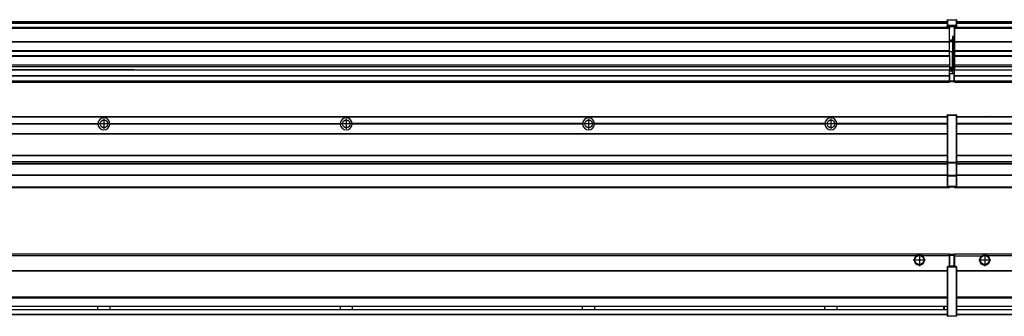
# Model space of a CAD drawing. Header units: inches. Extents: x -381 to 25622, y -418 to 176.
# Tile 36 of 47: x 16684 to 17496, y -154 to 90. Entities that reach past the tile are written whole.
import ezdxf

# ---------------------------------------------------------------- set-up
doc = ezdxf.new("R2010")
doc.units = ezdxf.units.IN
doc.linetypes.add('DOT_CENTER', pattern=[14, 12, -1, 0, -1])
doc.layers.add('1', color=7, linetype='Continuous')

# ---------------------------------------------------------------- blocks, each defined once
blk = doc.blocks.new('Modulos_intermedio__FL-14__11__17', base_point=(16055.18, -48.03))
at = {"color": 7, "linetype": 'Continuous'}
for p, q in [((16056.88, 10.47), (17449.18, 10.47)), ((16056.88, 10.22), (17449.18, 10.22)), ((17422.43, 10.47), (17422.48, 10.52)), ((17422.48, 10.52), (17429.88, 10.52)), ((17429.93, 10.47), (17429.88, 10.52)), ((17449.18, 11.72), (17449.19, 11.79)), ((17449.18, 11.72), (17449.18, 11.47)), ((17449.18, 11.47), (17449.43, 11.47)), ((17449.18, 11.47), (17449.18, -27.21)), ((17449.19, 11.79), (17449.2, 11.82)), ((17449.2, 11.82), (17449.22, 11.86)), ((17449.22, 11.86), (17449.25, 11.9)), ((17449.25, 11.9), (17449.29, 11.93)), ((17449.29, 11.93), (17449.34, 11.96)), ((17449.34, 11.96), (17449.36, 11.96)), ((17449.36, 11.96), (17449.43, 11.97)), ((17449.43, 11.97), (17456.63, 11.97)), ((17449.43, 11.97), (17449.43, 11.47)), ((17449.43, 11.47), (17449.43, -27.21)), ((17456.63, 11.47), (17449.43, 11.47)), ((17456.7, 11.96), (17456.63, 11.97)), ((17456.63, 11.97), (17456.63, 11.47)), ((17456.63, 11.47), (17456.63, -27.21)), ((17456.88, 11.47), (17456.63, 11.47)), ((17456.72, 11.96), (17456.7, 11.96)), ((17456.76, 11.93), (17456.72, 11.96)), ((17456.8, 11.9), (17456.76, 11.93)), ((17456.84, 11.86), (17456.8, 11.9)), ((17456.86, 11.82), (17456.84, 11.86)), ((17456.87, 11.79), (17456.86, 11.82)), ((17456.88, 11.72), (17456.87, 11.79)), ((17456.88, 11.72), (17456.88, 11.47)), ((17456.88, 11.47), (17456.88, -27.21)), ((16558.07, 4.77), (16748.29, 4.77)), ((16748.29, 4.17), (16558.07, 4.17)), ((16748.28, 4.47), (16558.08, 4.47)), ((16748.28, 4.47), (16748.29, 4.77)), ((16748.29, 4.17), (16748.28, 4.47)), ((16758.07, 4.77), (16758.08, 4.47)), ((16758.07, 4.77), (16948.29, 4.77)), ((16758.08, 4.47), (16758.07, 4.17)), ((16948.29, 4.17), (16758.07, 4.17)), ((16948.28, 4.47), (16758.08, 4.47)), ((16948.28, 4.47), (16948.29, 4.77)), ((16948.29, 4.17), (16948.28, 4.47)), ((16958.08, 4.47), (16958.07, 4.77)), ((17148.29, 4.77), (16958.07, 4.77)), ((16958.07, 4.17), (16958.08, 4.47)), ((17148.29, 4.17), (16958.07, 4.17)), ((17148.28, 4.47), (16958.08, 4.47)), ((17148.29, 4.77), (17148.28, 4.47)), ((17148.28, 4.47), (17148.29, 4.17)), ((17158.08, 4.47), (17158.07, 4.77)), ((17348.29, 4.77), (17158.07, 4.77)), ((17158.07, 4.17), (17158.08, 4.47)), ((17348.29, 4.17), (17158.07, 4.17)), ((17348.28, 4.47), (17158.08, 4.47)), ((17348.29, 4.77), (17348.28, 4.47)), ((17348.28, 4.47), (17348.29, 4.17)), ((17449.18, 4.77), (17358.07, 4.77)), ((17358.08, 4.47), (17358.07, 4.77)), ((17358.07, 4.17), (17358.08, 4.47)), ((17449.18, 4.17), (17358.07, 4.17)), ((17449.18, 4.47), (17358.08, 4.47)), ((16056.88, -3.53), (17449.18, -3.53)), ((16056.88, -3.78), (17449.18, -3.78)), ((17449.18, -4.03), (16056.88, -4.03)), ((16056.88, -21.53), (17449.18, -21.53)), ((16056.88, -21.78), (17449.18, -21.78)), ((16056.88, -26.73), (17449.18, -26.73)), ((16056.88, -26.82), (17449.18, -26.82)), ((16056.88, -28.37), (17449.18, -28.37)), ((16056.88, -28.53), (17449.18, -28.53)), ((16056.88, -28.65), (17449.18, -28.65)), ((17449.18, -27.21), (17449.18, -27.52)), ((17449.18, -27.21), (17449.43, -27.21)), ((17449.18, -27.52), (17449.19, -27.54)), ((17449.18, -27.52), (17449.18, -38.19)), ((17449.19, -27.54), (17449.22, -27.57)), ((17449.22, -27.57), (17449.25, -27.59)), ((17449.25, -27.59), (17449.29, -27.6)), ((17449.29, -27.6), (17449.34, -27.61)), ((17449.34, -27.61), (17449.36, -27.61)), ((17449.36, -27.61), (17449.43, -27.62)), ((17449.43, -27.21), (17456.63, -27.21)), ((17449.43, -27.21), (17449.43, -27.62)), ((17449.43, -27.62), (17456.63, -27.62)), ((17449.43, -27.62), (17449.43, -38.3)), ((17456.88, -27.21), (17456.63, -27.21)), ((17456.63, -27.21), (17456.63, -27.62)), ((17456.7, -27.61), (17456.63, -27.62)), ((17456.63, -27.62), (17456.63, -38.3)), ((17456.72, -27.61), (17456.7, -27.61)), ((17456.76, -27.6), (17456.72, -27.61)), ((17456.8, -27.59), (17456.76, -27.6)), ((17456.84, -27.57), (17456.8, -27.59)), ((17456.87, -27.54), (17456.84, -27.57)), ((17456.88, -27.52), (17456.87, -27.54)), ((17456.88, -27.21), (17456.88, -27.52)), ((17456.88, -27.52), (17456.88, -38.19)), ((17449.18, -38.02), (16056.88, -38.02)), ((17449.18, -38.11), (16056.88, -38.11)), ((17449.18, -38.19), (17449.18, -38.71)), ((17449.18, -38.19), (17449.19, -38.22)), ((17449.18, -38.71), (17449.43, -38.71)), ((17449.18, -38.71), (17449.18, -47.03)), ((17449.19, -38.22), (17449.22, -38.25)), ((17449.22, -38.25), (17449.25, -38.27)), ((17449.25, -38.27), (17449.29, -38.28)), ((17449.29, -38.28), (17449.34, -38.29)), ((17449.34, -38.29), (17449.36, -38.29)), ((17449.36, -38.29), (17449.43, -38.3)), ((17456.63, -38.3), (17449.43, -38.3)), ((17449.43, -38.3), (17449.43, -38.71)), ((17456.63, -38.71), (17449.43, -38.71)), ((17449.43, -38.71), (17449.43, -47.03)), ((17456.7, -38.29), (17456.63, -38.3)), ((17456.63, -38.3), (17456.63, -38.71)), ((17456.88, -38.71), (17456.63, -38.71)), ((17456.63, -38.71), (17456.63, -47.03)), ((17456.72, -38.29), (17456.7, -38.29)), ((17456.76, -38.28), (17456.72, -38.29)), ((17456.8, -38.27), (17456.76, -38.28)), ((17456.84, -38.25), (17456.8, -38.27)), ((17456.87, -38.22), (17456.84, -38.25)), ((17456.88, -38.19), (17456.87, -38.22)), ((17456.88, -38.19), (17456.88, -38.71)), ((17456.88, -38.71), (17456.88, -47.03)), ((16055.18, -48.03), (17451.18, -48.03)), ((16056.63, -47.53), (17449.43, -47.53)), ((17449.18, -47.03), (17449.43, -47.03)), ((17449.18, -47.03), (17449.18, -47.28)), ((17449.18, -47.28), (17449.19, -47.34)), ((17449.19, -47.34), (17449.2, -47.37)), ((17449.2, -47.37), (17449.22, -47.41)), ((17449.22, -47.41), (17449.25, -47.45)), ((17449.25, -47.45), (17449.29, -47.49)), ((17449.29, -47.49), (17449.34, -47.51)), ((17449.34, -47.51), (17449.36, -47.52)), ((17449.36, -47.52), (17449.43, -47.53)), ((17449.43, -47.03), (17456.63, -47.03)), ((17449.43, -47.03), (17449.43, -47.53)), ((17449.43, -47.53), (17456.63, -47.53)), ((17451.18, -47.53), (17451.18, -48.03)), ((17456.63, -47.03), (17456.63, -47.53)), ((17456.88, -47.03), (17456.63, -47.03)), ((17456.7, -47.52), (17456.63, -47.53)), ((17456.72, -47.51), (17456.7, -47.52)), ((17456.76, -47.49), (17456.72, -47.51)), ((17456.8, -47.45), (17456.76, -47.49)), ((17456.84, -47.41), (17456.8, -47.45)), ((17456.86, -47.37), (17456.84, -47.41)), ((17456.87, -47.34), (17456.86, -47.37)), ((17456.88, -47.28), (17456.87, -47.34)), ((17456.88, -47.03), (17456.88, -47.28))]:
    blk.add_line(p, q, dxfattribs=at)
for centre in [(16753.18, 4.47), (16953.18, 4.47), (17153.18, 4.47), (17353.18, 4.47)]:
    blk.add_circle(centre, 3.15, dxfattribs=at)
for centre, start, end in [((16753.18, 4.47), 3.5101, 176.4899), ((16953.18, 4.47), 3.5101, 176.4899), ((17153.18, 4.47), 3.5101, 176.4899), ((17353.18, 4.47), 3.5101, 176.4899), ((16753.18, 4.47), 183.51008, 356.48992), ((16953.18, 4.47), 183.51008, 356.48992), ((17153.18, 4.47), 183.51008, 356.48992), ((17353.18, 4.47), 183.51008, 356.48992)]:
    blk.add_arc(centre, 4.9, start, end, dxfattribs=at)
at = {"layer": '1', "color": 2, "linetype": 'DOT_CENTER'}
for p, q in [((16753.18, 8.62), (16753.18, 0.32)), ((16953.18, 8.62), (16953.18, 0.32)), ((17153.18, 8.62), (17153.18, 0.32)), ((17353.18, 8.62), (17353.18, 0.32)), ((16757.33, 4.47), (16749.03, 4.47)), ((16957.33, 4.47), (16949.03, 4.47)), ((17157.33, 4.47), (17149.03, 4.47)), ((17357.33, 4.47), (17349.03, 4.47))]:
    blk.add_line(p, q, dxfattribs=at)
blk = doc.blocks.new('Modulos_intermedio__FL-14__12__24', base_point=(17455.18, -48.03))
at = {"color": 7, "linetype": 'Continuous'}
for p, q in [((17456.88, 10.47), (18849.18, 10.47)), ((17456.88, 10.22), (18849.18, 10.22)), ((17476.43, 10.47), (17476.48, 10.52)), ((17476.48, 10.52), (17483.88, 10.52)), ((17483.93, 10.47), (17483.88, 10.52)), ((17548.29, 4.77), (17456.88, 4.77)), ((17548.28, 4.47), (17456.88, 4.47)), ((17548.29, 4.17), (17456.88, 4.17)), ((17456.88, -3.53), (18849.18, -3.53)), ((17456.88, -3.78), (18849.18, -3.78)), ((18849.18, -4.03), (17456.88, -4.03)), ((17456.88, -21.53), (18849.18, -21.53)), ((17456.88, -21.78), (18849.18, -21.78)), ((17456.88, -26.73), (18849.18, -26.73)), ((17456.88, -26.82), (18849.18, -26.82)), ((17456.88, -28.37), (18849.18, -28.37)), ((17456.88, -28.53), (18849.18, -28.53)), ((17456.88, -28.65), (18849.18, -28.65)), ((18849.18, -38.02), (17456.88, -38.02)), ((18849.18, -38.11), (17456.88, -38.11)), ((17455.18, -47.53), (17455.18, -48.03)), ((17455.18, -48.03), (18851.18, -48.03)), ((17456.63, -47.53), (18849.43, -47.53))]:
    blk.add_line(p, q, dxfattribs=at)
blk = doc.blocks.new('F-246__35', base_point=(621.12, -75.97))
for name, p in [('Modulos_intermedio__FL-14__11__17', (16055.18, -48.03)), ('Modulos_intermedio__FL-14__12__24', (17455.18, -48.03))]:
    blk.add_blockref(name, p)
blk = doc.blocks.new('Alzado2', base_point=(2889, -32))
blk.add_blockref('F-246__35', (621.12, -75.97))
blk = doc.blocks.new('Modulos_intermedio__FL-14__11__43', base_point=(16055.18, 38.97))
at = {"color": 7, "linetype": 'Continuous'}
for p, q in [((17449.19, 90.22), (17449.18, 90.16)), ((17449.18, 90.16), (17449.19, 90.22)), ((17449.18, 90.16), (17449.18, 85.33)), ((17449.19, 90.29), (17449.2, 90.32)), ((17449.19, 90.22), (17449.19, 90.29)), ((17449.19, 90.22), (17449.2, 90.24)), ((17449.2, 90.32), (17449.22, 90.36)), ((17449.2, 90.24), (17449.22, 90.28)), ((17449.22, 90.36), (17449.25, 90.4)), ((17449.22, 90.28), (17449.25, 90.32)), ((17449.25, 90.4), (17449.29, 90.43)), ((17449.25, 90.32), (17449.29, 90.35)), ((17449.29, 90.43), (17449.34, 90.46)), ((17449.29, 90.35), (17449.34, 90.37)), ((17449.34, 90.46), (17449.36, 90.46)), ((17449.34, 90.37), (17449.36, 90.38)), ((17449.36, 90.46), (17449.43, 90.47)), ((17449.36, 90.38), (17449.43, 90.39)), ((17449.43, 90.47), (17456.63, 90.47)), ((17449.43, 90.47), (17449.43, 90.39)), ((17449.43, 90.39), (17449.43, 85.56)), ((17449.43, 90.39), (17456.63, 90.39)), ((17456.7, 90.46), (17456.63, 90.47)), ((17456.63, 90.47), (17456.63, 90.39)), ((17456.7, 90.38), (17456.63, 90.39)), ((17456.63, 90.39), (17456.63, 85.56)), ((17456.72, 90.46), (17456.7, 90.46)), ((17456.72, 90.37), (17456.7, 90.38)), ((17456.76, 90.43), (17456.72, 90.46)), ((17456.76, 90.35), (17456.72, 90.37)), ((17456.8, 90.4), (17456.76, 90.43)), ((17456.8, 90.32), (17456.76, 90.35)), ((17456.84, 90.36), (17456.8, 90.4)), ((17456.84, 90.28), (17456.8, 90.32)), ((17456.86, 90.32), (17456.84, 90.36)), ((17456.86, 90.24), (17456.84, 90.28)), ((17456.87, 90.29), (17456.86, 90.32)), ((17456.88, 90.22), (17456.86, 90.24)), ((17456.88, 90.22), (17456.87, 90.29)), ((17456.88, 90.16), (17456.88, 90.22)), ((17456.88, 90.22), (17456.88, 90.16)), ((17456.88, 90.16), (17456.88, 85.33)), ((17451.18, 83.99), (16055.18, 83.99)), ((16055.18, 83.97), (17451.18, 83.97)), ((16055.18, 83.47), (17451.18, 83.47)), ((16056.88, 88.97), (17449.18, 88.97)), ((16056.88, 88.96), (17449.18, 88.96)), ((16056.88, 88.35), (17449.18, 88.35)), ((16056.88, 88.03), (17449.18, 88.03)), ((16056.88, 87.7), (17449.18, 87.7)), ((17449.18, 85.33), (17449.19, 85.4)), ((17449.18, 85.33), (17449.18, 85.22)), ((17449.18, 85.22), (17449.19, 85.29)), ((17449.18, 85.22), (17449.18, 84.97)), ((17449.18, 84.97), (17449.18, 84.72)), ((17449.18, 84.97), (17449.43, 84.97)), ((17449.19, 84.66), (17449.18, 84.72)), ((17449.19, 85.4), (17449.2, 85.42)), ((17449.19, 85.29), (17449.2, 85.32)), ((17449.2, 84.63), (17449.19, 84.66)), ((17449.2, 85.42), (17449.22, 85.46)), ((17449.2, 85.32), (17449.22, 85.36)), ((17449.22, 84.59), (17449.2, 84.63)), ((17449.22, 85.46), (17449.25, 85.5)), ((17449.22, 85.36), (17449.25, 85.4)), ((17449.22, 85.36), (17449.25, 85.4)), ((17449.25, 84.55), (17449.22, 84.59)), ((17449.25, 85.5), (17449.29, 85.53)), ((17449.25, 85.4), (17449.29, 85.43)), ((17449.29, 84.51), (17449.25, 84.55)), ((17449.29, 85.53), (17449.34, 85.55)), ((17449.29, 85.43), (17449.34, 85.46)), ((17449.29, 85.43), (17449.34, 85.46)), ((17449.34, 84.49), (17449.29, 84.51)), ((17449.34, 85.55), (17449.36, 85.55)), ((17449.34, 85.46), (17449.36, 85.46)), ((17449.36, 84.48), (17449.34, 84.49)), ((17449.36, 85.55), (17449.43, 85.56)), ((17449.36, 85.46), (17449.43, 85.47)), ((17449.43, 84.47), (17449.36, 84.48)), ((17456.63, 85.56), (17449.43, 85.56)), ((17449.43, 85.56), (17449.43, 85.47)), ((17449.43, 85.47), (17456.63, 85.47)), ((17449.43, 85.47), (17449.43, 84.97)), ((17449.43, 84.97), (17449.43, 84.47)), ((17449.43, 84.97), (17451.18, 84.97)), ((17449.43, 84.47), (17451.18, 84.47)), ((17451.18, 84.97), (17451.18, 83.97)), ((17451.18, 84.97), (17454.88, 84.97)), ((17451.18, 83.97), (17451.18, 83.47)), ((17451.18, 72.41), (17451.18, 83.47)), ((17454.88, 84.97), (17456.63, 84.97)), ((17454.88, 84.97), (17454.88, 77.44)), ((17454.88, 84.47), (17456.63, 84.47)), ((17456.63, 85.56), (17456.63, 85.47)), ((17456.7, 85.55), (17456.63, 85.56)), ((17456.63, 85.47), (17456.63, 84.97)), ((17456.7, 85.46), (17456.63, 85.47)), ((17456.63, 84.97), (17456.63, 84.47)), ((17456.88, 84.97), (17456.63, 84.97)), ((17456.63, 84.47), (17456.7, 84.48)), ((17456.72, 85.55), (17456.7, 85.55)), ((17456.72, 85.46), (17456.7, 85.46)), ((17456.7, 84.48), (17456.72, 84.49)), ((17456.76, 85.53), (17456.72, 85.55)), ((17456.72, 85.46), (17456.76, 85.43)), ((17456.76, 85.43), (17456.72, 85.46)), ((17456.72, 84.49), (17456.76, 84.51)), ((17456.8, 85.5), (17456.76, 85.53)), ((17456.8, 85.4), (17456.76, 85.43)), ((17456.76, 84.51), (17456.8, 84.55)), ((17456.84, 85.46), (17456.8, 85.5)), ((17456.8, 85.4), (17456.84, 85.36)), ((17456.84, 85.36), (17456.8, 85.4)), ((17456.8, 84.55), (17456.84, 84.59)), ((17456.86, 85.42), (17456.84, 85.46)), ((17456.86, 85.32), (17456.84, 85.36)), ((17456.84, 84.59), (17456.86, 84.63)), ((17456.87, 85.4), (17456.86, 85.42)), ((17456.87, 85.29), (17456.86, 85.32)), ((17456.86, 84.63), (17456.87, 84.66)), ((17456.88, 85.33), (17456.87, 85.4)), ((17456.88, 85.22), (17456.87, 85.29)), ((17456.87, 84.66), (17456.88, 84.72)), ((17456.88, 85.33), (17456.88, 85.22)), ((17456.88, 85.22), (17456.88, 84.97)), ((17456.88, 84.97), (17456.88, 84.72)), ((17453.43, 73.5), (17451.18, 73.5)), ((17453.43, 76.45), (17453.43, 73.5)), ((17454.88, 76.45), (17453.43, 76.45)), ((17453.43, 73), (17453.43, 73.5)), ((17453.43, 73.5), (17453.68, 73.5)), ((17453.67, 73.21), (17453.68, 73.19)), ((17453.68, 76.45), (17453.68, 73.5)), ((17453.68, 76.3), (17454.88, 76.3)), ((17453.68, 73.25), (17453.68, 73.5)), ((17453.68, 73.19), (17453.68, 72.5)), ((17454.88, 79.65), (17455.18, 79.58)), ((17454.88, 78.12), (17455.18, 78.12)), ((17454.88, 77.6), (17455.18, 77.6)), ((17454.88, 77.44), (17455.18, 77.36)), ((17454.88, 76.45), (17455.18, 76.53)), ((17454.88, 76.3), (17454.88, 76.45)), ((17455.18, 76.3), (17454.88, 76.3)), ((17454.88, 63.97), (17454.88, 76.3)), ((16055.18, 72.41), (17451.18, 72.41)), ((16055.18, 72.16), (17451.18, 72.16)), ((17453.43, 73), (17451.18, 73)), ((17451.18, 72.5), (17453.43, 72.5)), ((17451.18, 72.41), (17451.18, 72.16)), ((17451.18, 64.79), (17451.18, 72.16)), ((17453.43, 73), (17453.43, 72.5)), ((17453.68, 72.5), (17453.43, 72.5)), ((17453.43, 72.5), (17453.43, 63.97)), ((17453.68, 63.97), (17453.68, 72.5)), ((17451.18, 64.79), (16055.18, 64.79)), ((16055.18, 64.54), (17451.18, 64.54)), ((16055.18, 60.91), (17451.18, 60.91)), ((16055.18, 60.41), (17451.18, 60.41)), ((17451.18, 64.79), (17451.18, 64.54)), ((17451.18, 60.91), (17451.18, 64.54)), ((17453.43, 63.97), (17451.18, 63.97)), ((17451.18, 60.91), (17451.18, 60.41)), ((17451.18, 60.41), (17451.18, 59.42)), ((17451.18, 59.42), (17451.18, 53.15)), ((17453.43, 63.97), (17453.68, 63.97)), ((17453.43, 50.98), (17453.43, 63.97)), ((17453.68, 50.98), (17453.68, 63.97)), ((17453.68, 63.97), (17454.88, 63.97)), ((17455.18, 63.97), (17454.88, 63.97)), ((17454.88, 49.58), (17454.88, 63.97)), ((16055.18, 53.15), (17451.18, 53.15)), ((17451.18, 51.48), (16055.18, 51.48)), ((16769.43, 49.19), (16578.18, 49.19)), ((16578.18, 49.16), (16769.43, 49.16)), ((16769.43, 49.19), (16769.43, 49.18)), ((16778.18, 49.19), (16769.43, 49.19)), ((16769.43, 49.18), (16778.18, 49.18)), ((16769.43, 49.18), (16769.43, 49.16)), ((16769.43, 49.16), (16778.18, 49.16)), ((16778.18, 49.19), (16778.18, 49.18)), ((16778.18, 49.19), (17451.18, 49.19)), ((16778.18, 49.18), (16778.18, 49.16)), ((16778.18, 49.16), (17451.18, 49.16)), ((17451.18, 53.15), (17451.18, 51.48)), ((17451.18, 51.48), (17451.18, 51.37)), ((17451.18, 51.37), (17451.18, 49.19)), ((17453.43, 50.98), (17451.18, 50.98)), ((17453.43, 49.98), (17451.18, 49.98)), ((17451.18, 49.19), (17451.18, 49.16)), ((17451.18, 47.58), (17451.18, 49.16)), ((17453.43, 48.98), (17451.18, 48.98)), ((17453.43, 50.98), (17453.68, 50.98)), ((17453.43, 49.98), (17453.43, 50.98)), ((17453.43, 49.98), (17453.43, 48.98)), ((17453.68, 48.98), (17453.43, 48.98)), ((17453.43, 47.91), (17453.43, 48.98)), ((17453.68, 49.73), (17453.68, 50.98)), ((17453.68, 49.73), (17453.68, 48.98)), ((17453.68, 49.58), (17454.88, 49.58)), ((17453.68, 47.66), (17453.68, 48.98)), ((17453.68, 48.93), (17454.88, 48.93)), ((17455.18, 49.58), (17454.88, 49.58)), ((17454.88, 48.93), (17454.88, 49.58)), ((17454.88, 48.93), (17454.88, 47.33)), ((17454.88, 48.93), (17455.18, 48.85)), ((16055.18, 44.48), (17451.13, 44.48)), ((16055.18, 44.04), (17451.13, 44.04)), ((17451.13, 47.58), (17451.18, 47.58)), ((17451.13, 44.48), (17451.13, 47.58)), ((17451.13, 45.47), (17451.18, 45.48)), ((17451.13, 44.48), (17451.18, 44.48)), ((17451.13, 44.48), (17451.13, 44.04)), ((17451.13, 39.97), (17451.13, 44.04)), ((17453.43, 47.91), (17451.18, 47.91)), ((17451.18, 46), (17451.18, 47.58)), ((17451.18, 46), (17451.18, 39.97)), ((17451.18, 46), (17453.43, 46)), ((17453.43, 46), (17453.43, 47.91)), ((17453.43, 47.91), (17453.52, 47.89)), ((17453.43, 46), (17454.88, 46)), ((17453.52, 47.89), (17453.6, 47.83)), ((17453.6, 47.83), (17453.66, 47.75)), ((17453.66, 47.75), (17453.68, 47.66)), ((17453.68, 46), (17453.68, 47.66)), ((17455.18, 45.08), (17454.63, 44.93)), ((17454.63, 44.93), (17454.63, 39.97)), ((17454.88, 47.33), (17454.88, 46)), ((17455.18, 45.92), (17454.88, 46)), ((17454.88, 45), (17455.18, 45.08)), ((17454.88, 45), (17454.88, 39.97)), ((17454.88, 44.81), (17455.18, 44.87)), ((17454.88, 41.31), (17455.18, 41.37)), ((17454.88, 40.83), (17455.18, 40.91)), ((16055.18, 39.97), (17451.13, 39.97)), ((16055.18, 39.47), (17451.13, 39.47)), ((16055.18, 39.22), (17451.13, 39.22)), ((16055.18, 38.97), (17451.13, 38.97)), ((17451.18, 40.48), (17451.13, 40.48)), ((17451.13, 39.97), (17451.13, 39.47)), ((17451.13, 39.22), (17451.13, 39.47)), ((17451.13, 39.22), (17451.13, 38.97)), ((17451.18, 39.97), (17454.63, 39.97)), ((17451.18, 39.97), (17451.18, 39.47)), ((17451.18, 39.47), (17454.63, 39.47)), ((17454.63, 39.97), (17454.63, 39.47)), ((17454.88, 39.97), (17454.63, 39.97)), ((17454.88, 39.97), (17454.88, 39.72))]:
    blk.add_line(p, q, dxfattribs=at)
for centre, start, end in [((17453.43, 73.25), 270, 0), ((17453.43, 49.73), 0, 90), ((17454.63, 39.72), 270, 0)]:
    blk.add_arc(centre, 0.25, start, end, dxfattribs=at)
blk = doc.blocks.new('Modulos_intermedio__FL-14__12__50', base_point=(17455.18, 38.97))
at = {"color": 7, "linetype": 'Continuous'}
for p, q in [((17455.18, 84.47), (17455.18, 83.99)), ((17455.18, 83.99), (17455.18, 83.97)), ((18851.18, 83.99), (17455.18, 83.99)), ((17455.18, 83.97), (17455.18, 83.47)), ((17455.18, 83.97), (18851.18, 83.97)), ((17455.18, 83.47), (17455.18, 72.41)), ((17455.18, 83.47), (18851.18, 83.47)), ((17456.88, 88.97), (18849.18, 88.97)), ((17456.88, 88.96), (18849.18, 88.96)), ((17456.88, 88.35), (18849.18, 88.35)), ((17456.88, 88.03), (18849.18, 88.03)), ((17456.88, 87.7), (18849.18, 87.7)), ((17455.18, 72.41), (17455.18, 72.16)), ((17455.18, 72.41), (18851.18, 72.41)), ((17455.18, 72.16), (18851.18, 72.16)), ((17455.18, 72.16), (17455.18, 64.79)), ((18851.18, 64.79), (17455.18, 64.79)), ((17455.18, 64.79), (17455.18, 64.54)), ((17455.18, 64.54), (17455.18, 60.91)), ((17455.18, 64.54), (18851.18, 64.54)), ((17455.18, 60.91), (17455.18, 60.41)), ((17455.18, 60.91), (18851.18, 60.91)), ((17455.18, 60.41), (18851.18, 60.41)), ((17455.18, 60.41), (17455.18, 59.42)), ((17455.18, 59.42), (17455.18, 53.15)), ((17455.18, 53.15), (17455.18, 51.48)), ((17455.18, 53.15), (18851.18, 53.15)), ((18851.18, 51.48), (17455.18, 51.48)), ((17455.18, 51.48), (17455.18, 51.37)), ((17455.18, 51.37), (17455.18, 49.19)), ((17455.18, 49.19), (17455.18, 49.16)), ((17455.18, 49.19), (17769.43, 49.19)), ((17455.18, 44.48), (17455.18, 49.16)), ((17455.18, 49.16), (17769.43, 49.16)), ((17455.18, 44.48), (17455.18, 44.04)), ((17455.18, 44.48), (18851.13, 44.48)), ((17455.18, 39.97), (17455.18, 44.04)), ((17455.18, 44.04), (18851.13, 44.04)), ((17455.18, 39.97), (17455.18, 39.47)), ((17455.18, 39.97), (18851.13, 39.97)), ((17455.18, 39.47), (17455.18, 39.22)), ((17455.18, 39.47), (18851.13, 39.47)), ((17455.18, 39.22), (17455.18, 38.97)), ((17455.18, 39.22), (18851.13, 39.22)), ((17455.18, 38.97), (18851.13, 38.97))]:
    blk.add_line(p, q, dxfattribs=at)
blk = doc.blocks.new('F-246__61', base_point=(621.12, 38.97))
for name, p in [('Modulos_intermedio__FL-14__11__43', (16055.18, 38.97)), ('Modulos_intermedio__FL-14__12__50', (17455.18, 38.97))]:
    blk.add_blockref(name, p)
blk = doc.blocks.new('Inferior2', base_point=(2889, 64.72))
blk.add_blockref('F-246__61', (621.12, 38.97))
blk = doc.blocks.new('Modulos_intermedio__FL-14__11__68', base_point=(16055.18, -154.47))
at = {"color": 7, "linetype": 'Continuous'}
for p, q in [((16055.18, -102.97), (17451.13, -102.97)), ((17423.77, -104.47), (16082.59, -104.47)), ((17424.72, -103.98), (17423.77, -104.47)), ((17426.18, -103.72), (17424.72, -103.98)), ((17427.63, -103.98), (17426.18, -103.72)), ((17428.59, -104.47), (17427.63, -103.98)), ((17451.13, -104.47), (17428.59, -104.47)), ((17451.13, -104.47), (17451.13, -102.97)), ((17451.13, -111.58), (17451.13, -104.47)), ((17451.18, -104.48), (17451.13, -104.48)), ((17451.18, -105.48), (17451.13, -105.48)), ((17451.18, -103.47), (17451.18, -103.97)), ((17454.63, -103.47), (17451.18, -103.47)), ((17451.18, -103.97), (17454.63, -103.97)), ((17451.18, -103.97), (17451.18, -111.58)), ((17454.63, -103.47), (17454.63, -103.97)), ((17454.63, -103.97), (17454.63, -112.97)), ((17454.88, -103.97), (17454.63, -103.97)), ((17454.88, -103.72), (17454.88, -103.97)), ((17454.88, -103.97), (17454.88, -112.97)), ((17454.88, -104.83), (17455.18, -104.91)), ((17449.18, -113.72), (17449.19, -113.66)), ((17449.18, -113.72), (17449.18, -113.97)), ((17449.19, -113.66), (17449.2, -113.63)), ((17449.2, -113.63), (17449.22, -113.59)), ((17449.22, -113.59), (17449.25, -113.55)), ((17449.25, -113.55), (17449.29, -113.51)), ((17449.29, -113.51), (17449.34, -113.49)), ((17449.34, -113.49), (17449.36, -113.48)), ((17449.36, -113.48), (17449.43, -113.47)), ((17451.18, -113.47), (17449.43, -113.47)), ((17449.43, -113.47), (17449.43, -113.97)), ((17451.13, -109.47), (17451.18, -109.48)), ((17451.18, -111.58), (17451.13, -111.58)), ((17451.18, -113.47), (17451.18, -111.58)), ((17454.63, -112.97), (17451.18, -112.97)), ((17454.88, -113.47), (17451.18, -113.47)), ((17454.63, -112.97), (17454.63, -113.47)), ((17454.88, -112.97), (17454.63, -112.97)), ((17454.88, -106.47), (17455.18, -106.47)), ((17454.88, -107.48), (17455.18, -107.48)), ((17454.88, -111.93), (17455.18, -112.01)), ((17454.88, -112.97), (17454.88, -113.26)), ((17454.88, -113.26), (17454.88, -113.47)), ((17456.63, -113.47), (17454.88, -113.47)), ((17456.7, -113.48), (17456.63, -113.47)), ((17456.63, -113.47), (17456.63, -113.97)), ((17456.72, -113.49), (17456.7, -113.48)), ((17456.76, -113.51), (17456.72, -113.49)), ((17456.8, -113.55), (17456.76, -113.51)), ((17456.84, -113.59), (17456.8, -113.55)), ((17456.86, -113.63), (17456.84, -113.59)), ((17456.87, -113.66), (17456.86, -113.63)), ((17456.88, -113.72), (17456.87, -113.66)), ((17456.88, -113.72), (17456.88, -113.97)), ((16056.88, -116.72), (17449.18, -116.72)), ((16056.88, -116.97), (17449.18, -116.97)), ((17449.18, -117.22), (16056.88, -117.22)), ((17449.18, -113.97), (17449.18, -153.97)), ((17449.18, -113.97), (17449.43, -113.97)), ((17456.63, -113.97), (17449.43, -113.97)), ((17449.43, -113.97), (17449.43, -153.97)), ((17456.88, -113.97), (17456.63, -113.97)), ((17456.63, -113.97), (17456.63, -153.97)), ((17456.88, -113.97), (17456.88, -153.97)), ((17449.18, -138.72), (16056.88, -138.72)), ((17449.18, -138.97), (16056.88, -138.97)), ((16056.88, -139.22), (17449.18, -139.22)), ((16056.88, -145.97), (17449.18, -145.97)), ((16056.88, -146.22), (17449.18, -146.22)), ((16748.28, -146.3), (16748.28, -146.22)), ((16758.08, -146.22), (16758.08, -146.3)), ((16948.28, -146.22), (16948.28, -146.3)), ((16958.08, -146.22), (16958.08, -146.3)), ((17148.28, -146.3), (17148.28, -146.22)), ((17158.08, -146.22), (17158.08, -146.3)), ((17348.28, -146.3), (17348.28, -146.22)), ((17358.08, -146.22), (17358.08, -146.3)), ((17446.24, -146.4), (17446.46, -146.22)), ((17446.6, -146.22), (17446.6, -146.26)), ((17446.6, -146.26), (17446.6, -146.97)), ((16056.88, -148.72), (17449.18, -148.72)), ((16056.88, -148.97), (17449.18, -148.97)), ((16056.88, -152.72), (17449.18, -152.72)), ((16056.88, -152.97), (17449.18, -152.97)), ((16748.28, -146.35), (16748.28, -146.3)), ((16748.29, -146.98), (16748.28, -146.35)), ((16748.28, -148.43), (16748.29, -147.88)), ((16748.28, -148.65), (16748.28, -148.43)), ((16748.28, -148.72), (16748.28, -148.65)), ((16748.29, -147.23), (16748.29, -146.98)), ((16748.29, -147.88), (16748.29, -147.23)), ((16758.08, -146.35), (16758.07, -146.75)), ((16758.07, -146.75), (16758.07, -147.72)), ((16758.07, -147.72), (16758.08, -148.43)), ((16758.08, -146.3), (16758.08, -146.35)), ((16758.08, -148.43), (16758.08, -148.6)), ((16758.08, -148.6), (16758.08, -148.65)), ((16758.08, -148.65), (16758.08, -148.72)), ((16948.28, -146.3), (16948.28, -146.52)), ((16948.28, -146.52), (16948.29, -147.07)), ((16948.29, -147.96), (16948.28, -148.59)), ((16948.28, -148.59), (16948.28, -148.65)), ((16948.28, -148.65), (16948.28, -148.72)), ((16948.29, -147.07), (16948.29, -147.72)), ((16948.29, -147.72), (16948.29, -147.96)), ((16958.08, -146.35), (16958.07, -146.75)), ((16958.07, -146.75), (16958.07, -147.72)), ((16958.07, -147.72), (16958.08, -148.43)), ((16958.08, -146.3), (16958.08, -146.35)), ((16958.08, -148.43), (16958.08, -148.6)), ((16958.08, -148.6), (16958.08, -148.65)), ((16958.08, -148.65), (16958.08, -148.72)), ((17148.28, -146.35), (17148.28, -146.3)), ((17148.29, -146.98), (17148.28, -146.35)), ((17148.28, -148.2), (17148.29, -147.88)), ((17148.28, -148.65), (17148.28, -148.2)), ((17148.28, -148.72), (17148.28, -148.65)), ((17148.29, -147.23), (17148.29, -146.98)), ((17148.29, -147.88), (17148.29, -147.23)), ((17158.08, -146.35), (17158.07, -146.75)), ((17158.07, -146.75), (17158.07, -147.72)), ((17158.07, -147.72), (17158.08, -148.43)), ((17158.08, -146.3), (17158.08, -146.35)), ((17158.08, -148.43), (17158.08, -148.6)), ((17158.08, -148.6), (17158.08, -148.65)), ((17158.08, -148.65), (17158.08, -148.72)), ((17348.28, -146.35), (17348.28, -146.3)), ((17348.29, -146.98), (17348.28, -146.35)), ((17348.28, -148.2), (17348.29, -147.88)), ((17348.28, -148.65), (17348.28, -148.2)), ((17348.28, -148.72), (17348.28, -148.65)), ((17348.29, -147.23), (17348.29, -146.98)), ((17348.29, -147.88), (17348.29, -147.23)), ((17358.07, -147.23), (17358.06, -147.56)), ((17358.06, -147.56), (17358.07, -148.2)), ((17358.08, -146.35), (17358.07, -147.23)), ((17358.07, -148.2), (17358.08, -148.6)), ((17358.08, -146.3), (17358.08, -146.35)), ((17358.08, -148.6), (17358.08, -148.72)), ((17446.18, -146.65), (17446.24, -146.4)), ((17446.18, -146.65), (17446.18, -147.16)), ((17446.18, -147.16), (17446.18, -148.23)), ((17446.18, -148.23), (17446.24, -148.55)), ((17446.24, -148.55), (17446.46, -148.72)), ((17446.6, -146.97), (17446.6, -148.69)), ((17446.6, -148.69), (17446.6, -148.72)), ((17449.18, -153.97), (17449.43, -153.97)), ((17449.18, -153.97), (17449.18, -154.22)), ((17449.18, -154.22), (17449.19, -154.29)), ((17449.19, -154.29), (17449.2, -154.32)), ((17449.2, -154.32), (17449.22, -154.36)), ((17449.22, -154.36), (17449.25, -154.4)), ((17449.43, -153.97), (17449.43, -154.47)), ((17449.43, -153.97), (17456.63, -153.97)), ((17456.88, -153.97), (17456.63, -153.97)), ((17456.63, -153.97), (17456.63, -154.47)), ((17456.84, -154.36), (17456.8, -154.4)), ((17456.86, -154.32), (17456.84, -154.36)), ((17456.87, -154.29), (17456.86, -154.32)), ((17456.88, -154.22), (17456.87, -154.29)), ((17456.88, -153.97), (17456.88, -154.22)), ((17449.25, -154.4), (17449.29, -154.43)), ((17449.29, -154.43), (17449.34, -154.46)), ((17449.34, -154.46), (17449.36, -154.46)), ((17449.36, -154.46), (17449.43, -154.47)), ((17456.63, -154.47), (17449.43, -154.47)), ((17456.7, -154.46), (17456.63, -154.47)), ((17456.72, -154.46), (17456.7, -154.46)), ((17456.76, -154.43), (17456.72, -154.46)), ((17456.8, -154.4), (17456.76, -154.43))]:
    blk.add_line(p, q, dxfattribs=at)
for radius in [4, 3.7]:
    blk.add_circle((17426.18, -107.97), radius, dxfattribs=at)
for centre, radius, start, end in [((17426.18, -107.97), 4.25, 124.56032, 55.43968), ((17454.63, -103.72), 0.25, 0, 90)]:
    blk.add_arc(centre, radius, start, end, dxfattribs=at)
at = {"layer": '1', "color": 2, "linetype": 'DOT_CENTER'}
for p, q in [((17426.18, -102.97), (17426.18, -112.97)), ((17431.18, -107.97), (17421.18, -107.97))]:
    blk.add_line(p, q, dxfattribs=at)
blk = doc.blocks.new('Modulos_intermedio__FL-14__12__75', base_point=(17455.18, -154.47))
at = {"color": 7, "linetype": 'Continuous'}
for p, q in [((17455.18, -102.97), (17455.18, -104.47)), ((17455.18, -102.97), (18851.13, -102.97)), ((17455.18, -104.47), (17477.77, -104.47)), ((17455.18, -104.47), (17455.18, -113.47)), ((17477.77, -104.47), (17478.72, -103.98)), ((17478.72, -103.98), (17480.18, -103.72)), ((17480.18, -103.72), (17481.63, -103.98)), ((17481.63, -103.98), (17482.59, -104.47)), ((18823.77, -104.47), (17482.59, -104.47)), ((17456.88, -116.72), (18849.18, -116.72)), ((17456.88, -116.97), (18849.18, -116.97)), ((18849.18, -117.22), (17456.88, -117.22)), ((18849.18, -138.72), (17456.88, -138.72)), ((18849.18, -138.97), (17456.88, -138.97)), ((17456.88, -139.22), (18849.18, -139.22)), ((17456.88, -145.97), (18849.18, -145.97)), ((17456.88, -146.22), (18849.18, -146.22)), ((17456.88, -148.72), (18849.18, -148.72)), ((17456.88, -148.97), (18849.18, -148.97)), ((17456.88, -152.72), (18849.18, -152.72)), ((17456.88, -152.97), (18849.18, -152.97))]:
    blk.add_line(p, q, dxfattribs=at)
for radius in [4, 3.7]:
    blk.add_circle((17480.18, -107.97), radius, dxfattribs=at)
blk.add_arc((17480.18, -107.97), 4.25, 124.56032, 55.43968, dxfattribs=at)
at = {"layer": '1', "color": 2, "linetype": 'DOT_CENTER'}
for p, q in [((17480.18, -102.97), (17480.18, -112.97)), ((17485.18, -107.97), (17475.18, -107.97))]:
    blk.add_line(p, q, dxfattribs=at)
blk = doc.blocks.new('F-246__84', base_point=(621.12, -154.47))
for name, p in [('Modulos_intermedio__FL-14__11__68', (16055.18, -154.47)), ('Modulos_intermedio__FL-14__12__75', (17455.18, -154.47))]:
    blk.add_blockref(name, p)
blk = doc.blocks.new('Superior1', base_point=(2889, -128.72))
blk.add_blockref('F-246__84', (621.12, -154.47))

msp = doc.modelspace()

# ---------------------------------------------------------------- block references
for name, p in [('Inferior2', (2889, 64.72)), ('Alzado2', (2889, -32)), ('Superior1', (2889, -128.72))]:
    msp.add_blockref(name, p)

doc.saveas('drawing.dxf')
